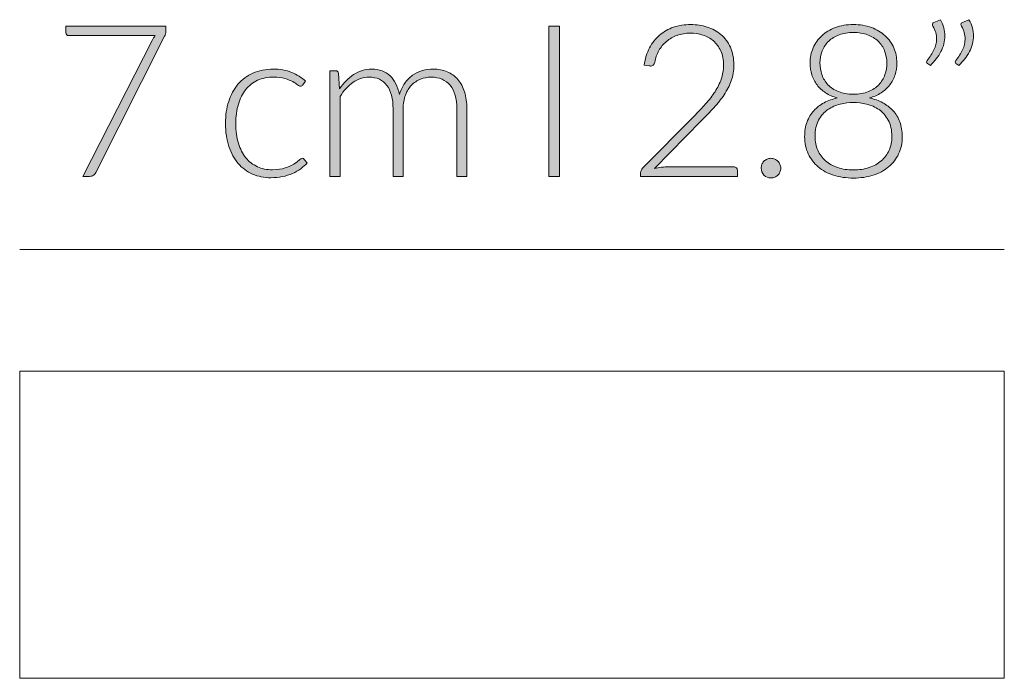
# Model space of a CAD drawing. Header units: inches. Extents: x 37 to 169, y -264 to -88.
# Tile 20 of 29: x 87.75 to 97.57, y -101.6 to -95.03. Entities that reach past the tile are written whole.
import ezdxf

# ---------------------------------------------------------------- set-up
doc = ezdxf.new("R2010")
doc.units = ezdxf.units.IN
doc.header["$MEASUREMENT"] = 0
doc.layers.add('Capa 1', color=7, linetype='Continuous')

# ---------------------------------------------------------------- blocks, each defined once
blk = doc.blocks.new('block 4')
at = {"layer": 'Capa 1'}
h = blk.add_hatch(color=250, dxfattribs=at)
h.dxf.hatch_style = 2
edge = h.paths.add_edge_path()
edge.add_spline(control_points=[(89.2061, -95.0974), (89.2061, -95.0974), (89.2061, -95.1429), (89.2061, -95.1429), (89.2061, -95.1549), (89.2051, -95.1654), (89.2023, -95.1742), (89.1999, -95.183), (89.1968, -95.1906), (89.1933, -95.1969), (89.1933, -95.1969), (88.5067, -96.5569), (88.5067, -96.5569), (88.5009, -96.5681), (88.4933, -96.5774), (88.4837, -96.5845), (88.4744, -96.5915), (88.4616, -96.595), (88.4461, -96.595), (88.4461, -96.595), (88.3772, -96.595), (88.3772, -96.595), (88.3772, -96.595), (89.0686, -95.2404), (89.0686, -95.2404), (89.0776, -95.2219), (89.0886, -95.2054), (89.1014, -95.1906), (89.1014, -95.1906), (88.2377, -95.1906), (88.2377, -95.1906), (88.2298, -95.1906), (88.2236, -95.1878), (88.218, -95.1821), (88.2129, -95.1764), (88.2105, -95.1697), (88.2105, -95.162), (88.2105, -95.162), (88.2105, -95.0974), (88.2105, -95.0974), (88.2105, -95.0974), (89.2061, -95.0974), (89.2061, -95.0974)], knot_values=[0, 0, 0, 0, 1, 1, 1, 2, 2, 2, 3, 3, 3, 4, 4, 4, 5, 5, 5, 6, 6, 6, 7, 7, 7, 8, 8, 8, 9, 9, 9, 10, 10, 10, 11, 11, 11, 12, 12, 12, 13, 13, 13, 14, 14, 14, 14], degree=3, periodic=1)
h = blk.add_hatch(color=250, dxfattribs=at)
h.dxf.hatch_style = 2
edge = h.paths.add_edge_path()
edge.add_spline(control_points=[(90.5735, -95.6827), (90.57, -95.6861), (90.5666, -95.6892), (90.5635, -95.6917), (90.56, -95.6941), (90.5559, -95.6955), (90.55, -95.6955), (90.5431, -95.6955), (90.5335, -95.6906), (90.5211, -95.6812), (90.5087, -95.6715), (90.4922, -95.6612), (90.4718, -95.6498), (90.4512, -95.6386), (90.4257, -95.6281), (90.395, -95.6186), (90.3643, -95.6092), (90.3271, -95.6043), (90.2834, -95.6043), (90.2227, -95.6043), (90.169, -95.6152), (90.1221, -95.6367), (90.0749, -95.6582), (90.0357, -95.6891), (90.0036, -95.7292), (89.9713, -95.7695), (89.9468, -95.8181), (89.9299, -95.8753), (89.913, -95.9325), (89.9044, -95.9967), (89.9044, -96.0679), (89.9044, -96.1419), (89.913, -96.2076), (89.9306, -96.2648), (89.9478, -96.3219), (89.9723, -96.37), (90.004, -96.4093), (90.0357, -96.4484), (90.0743, -96.4782), (90.1194, -96.4987), (90.1645, -96.5192), (90.2145, -96.5293), (90.2696, -96.5293), (90.3206, -96.5293), (90.363, -96.5233), (90.3971, -96.5114), (90.4315, -96.4994), (90.4598, -96.4863), (90.4818, -96.4721), (90.5042, -96.458), (90.5218, -96.4451), (90.5349, -96.433), (90.548, -96.421), (90.5583, -96.4151), (90.5659, -96.4151), (90.5752, -96.4151), (90.5821, -96.4186), (90.5872, -96.4256), (90.5872, -96.4256), (90.6148, -96.4596), (90.6148, -96.4596), (90.5983, -96.4806), (90.5779, -96.5004), (90.5531, -96.5188), (90.5287, -96.5371), (90.5008, -96.5529), (90.4698, -96.5664), (90.4388, -96.5798), (90.405, -96.5901), (90.3685, -96.5975), (90.3323, -96.605), (90.2944, -96.6087), (90.2548, -96.6087), (90.1879, -96.6087), (90.1266, -96.5965), (90.0712, -96.5722), (90.0157, -96.5479), (89.9682, -96.5126), (89.9282, -96.4665), (89.8886, -96.4201), (89.8576, -96.3636), (89.8352, -96.2964), (89.8131, -96.2294), (89.8018, -96.1533), (89.8018, -96.0679), (89.8018, -95.9874), (89.8124, -95.914), (89.8334, -95.8477), (89.8548, -95.7814), (89.8858, -95.7244), (89.9261, -95.6763), (89.9668, -95.6284), (90.0164, -95.5911), (90.0753, -95.5647), (90.1342, -95.5382), (90.2021, -95.5249), (90.2782, -95.5249), (90.3464, -95.5249), (90.4074, -95.5359), (90.4608, -95.5578), (90.5139, -95.5797), (90.5604, -95.6093), (90.6, -95.6467), (90.6, -95.6467), (90.5735, -95.6827), (90.5735, -95.6827)], knot_values=[0, 0, 0, 0, 1, 1, 1, 2, 2, 2, 3, 3, 3, 4, 4, 4, 5, 5, 5, 6, 6, 6, 7, 7, 7, 8, 8, 8, 9, 9, 9, 10, 10, 10, 11, 11, 11, 12, 12, 12, 13, 13, 13, 14, 14, 14, 15, 15, 15, 16, 16, 16, 17, 17, 17, 18, 18, 18, 19, 19, 19, 20, 20, 20, 21, 21, 21, 22, 22, 22, 23, 23, 23, 24, 24, 24, 25, 25, 25, 26, 26, 26, 27, 27, 27, 28, 28, 28, 29, 29, 29, 30, 30, 30, 31, 31, 31, 32, 32, 32, 33, 33, 33, 34, 34, 34, 35, 35, 35, 35], degree=3, periodic=1)
h = blk.add_hatch(color=250, dxfattribs=at)
h.dxf.hatch_style = 2
edge = h.paths.add_edge_path()
edge.add_spline(control_points=[(90.8436, -96.595), (90.8436, -96.595), (90.8436, -95.542), (90.8436, -95.542), (90.8436, -95.542), (90.8983, -95.542), (90.8983, -95.542), (90.9169, -95.542), (90.9273, -95.5508), (90.9304, -95.5683), (90.9304, -95.5683), (90.9397, -95.7208), (90.9397, -95.7208), (90.9603, -95.6918), (90.982, -95.6655), (91.0055, -95.6414), (91.0286, -95.6174), (91.0534, -95.5967), (91.0799, -95.5795), (91.1064, -95.5623), (91.1347, -95.5489), (91.1646, -95.5392), (91.1946, -95.5297), (91.2263, -95.5249), (91.2594, -95.5249), (91.3362, -95.5249), (91.3975, -95.5473), (91.4433, -95.5923), (91.4895, -95.6371), (91.5205, -95.6992), (91.5367, -95.779), (91.5495, -95.7352), (91.567, -95.6975), (91.5901, -95.6658), (91.6128, -95.634), (91.639, -95.6078), (91.6687, -95.5869), (91.6983, -95.5661), (91.7307, -95.5506), (91.7655, -95.5404), (91.8003, -95.5301), (91.8361, -95.5249), (91.8726, -95.5249), (91.9246, -95.5249), (91.9715, -95.5337), (92.0132, -95.5509), (92.0548, -95.5682), (92.09, -95.5938), (92.1193, -95.6276), (92.1486, -95.6615), (92.1709, -95.7032), (92.1864, -95.7525), (92.202, -95.8019), (92.2099, -95.8584), (92.2099, -95.9218), (92.2099, -95.9218), (92.2099, -96.595), (92.2099, -96.595), (92.2099, -96.595), (92.1093, -96.595), (92.1093, -96.595), (92.1093, -96.595), (92.1093, -95.9218), (92.1093, -95.9218), (92.1093, -95.8188), (92.0869, -95.7404), (92.0424, -95.6863), (91.998, -95.6324), (91.9346, -95.6054), (91.8519, -95.6054), (91.8154, -95.6054), (91.7803, -95.6121), (91.7469, -95.6255), (91.7131, -95.639), (91.6835, -95.6589), (91.658, -95.6853), (91.6321, -95.7118), (91.6115, -95.7447), (91.5963, -95.7843), (91.5811, -95.8238), (91.5736, -95.8696), (91.5736, -95.9218), (91.5736, -95.9218), (91.5736, -96.595), (91.5736, -96.595), (91.5736, -96.595), (91.4733, -96.595), (91.4733, -96.595), (91.4733, -96.595), (91.4733, -95.9218), (91.4733, -95.9218), (91.4733, -95.8196), (91.4526, -95.7413), (91.4116, -95.6868), (91.371, -95.6326), (91.3111, -95.6054), (91.2328, -95.6054), (91.1757, -95.6054), (91.1229, -95.6226), (91.074, -95.6567), (91.0255, -95.691), (90.982, -95.7383), (90.9441, -95.7991), (90.9441, -95.7991), (90.9441, -96.595), (90.9441, -96.595), (90.9441, -96.595), (90.8436, -96.595), (90.8436, -96.595)], knot_values=[0, 0, 0, 0, 1, 1, 1, 2, 2, 2, 3, 3, 3, 4, 4, 4, 5, 5, 5, 6, 6, 6, 7, 7, 7, 8, 8, 8, 9, 9, 9, 10, 10, 10, 11, 11, 11, 12, 12, 12, 13, 13, 13, 14, 14, 14, 15, 15, 15, 16, 16, 16, 17, 17, 17, 18, 18, 18, 19, 19, 19, 20, 20, 20, 21, 21, 21, 22, 22, 22, 23, 23, 23, 24, 24, 24, 25, 25, 25, 26, 26, 26, 27, 27, 27, 28, 28, 28, 29, 29, 29, 30, 30, 30, 31, 31, 31, 32, 32, 32, 33, 33, 33, 34, 34, 34, 35, 35, 35, 36, 36, 36, 36], degree=3, periodic=1)
at = {"layer": 'Capa 1', "lineweight": 0}
for points, knots in [([(89.2061, -95.0974), (89.2061, -95.0974), (89.2061, -95.1429), (89.2061, -95.1429), (89.2061, -95.1549), (89.2051, -95.1654), (89.2023, -95.1742), (89.1999, -95.183), (89.1968, -95.1906), (89.1933, -95.1969), (89.1933, -95.1969), (88.5067, -96.5569), (88.5067, -96.5569), (88.5009, -96.5681), (88.4933, -96.5774), (88.4837, -96.5845), (88.4744, -96.5915), (88.4616, -96.595), (88.4461, -96.595), (88.4461, -96.595), (88.3772, -96.595), (88.3772, -96.595), (88.3772, -96.595), (89.0686, -95.2404), (89.0686, -95.2404), (89.0776, -95.2219), (89.0886, -95.2054), (89.1014, -95.1906), (89.1014, -95.1906), (88.2377, -95.1906), (88.2377, -95.1906), (88.2298, -95.1906), (88.2236, -95.1878), (88.218, -95.1821), (88.2129, -95.1764), (88.2105, -95.1697), (88.2105, -95.162), (88.2105, -95.162), (88.2105, -95.0974), (88.2105, -95.0974), (88.2105, -95.0974), (89.2061, -95.0974), (89.2061, -95.0974)], [0, 0, 0, 0, 1, 1, 1, 2, 2, 2, 3, 3, 3, 4, 4, 4, 5, 5, 5, 6, 6, 6, 7, 7, 7, 8, 8, 8, 9, 9, 9, 10, 10, 10, 11, 11, 11, 12, 12, 12, 13, 13, 13, 14, 14, 14, 14]), ([(90.5735, -95.6827), (90.57, -95.6861), (90.5666, -95.6892), (90.5635, -95.6917), (90.56, -95.6941), (90.5559, -95.6955), (90.55, -95.6955), (90.5431, -95.6955), (90.5335, -95.6906), (90.5211, -95.6812), (90.5087, -95.6715), (90.4922, -95.6612), (90.4718, -95.6498), (90.4512, -95.6386), (90.4257, -95.6281), (90.395, -95.6186), (90.3643, -95.6092), (90.3271, -95.6043), (90.2834, -95.6043), (90.2227, -95.6043), (90.169, -95.6152), (90.1221, -95.6367), (90.0749, -95.6582), (90.0357, -95.6891), (90.0036, -95.7292), (89.9713, -95.7695), (89.9468, -95.8181), (89.9299, -95.8753), (89.913, -95.9325), (89.9044, -95.9967), (89.9044, -96.0679), (89.9044, -96.1419), (89.913, -96.2076), (89.9306, -96.2648), (89.9478, -96.3219), (89.9723, -96.37), (90.004, -96.4093), (90.0357, -96.4484), (90.0743, -96.4782), (90.1194, -96.4987), (90.1645, -96.5192), (90.2145, -96.5293), (90.2696, -96.5293), (90.3206, -96.5293), (90.363, -96.5233), (90.3971, -96.5114), (90.4315, -96.4994), (90.4598, -96.4863), (90.4818, -96.4721), (90.5042, -96.458), (90.5218, -96.4451), (90.5349, -96.433), (90.548, -96.421), (90.5583, -96.4151), (90.5659, -96.4151), (90.5752, -96.4151), (90.5821, -96.4186), (90.5872, -96.4256), (90.5872, -96.4256), (90.6148, -96.4596), (90.6148, -96.4596), (90.5983, -96.4806), (90.5779, -96.5004), (90.5531, -96.5188), (90.5287, -96.5371), (90.5008, -96.5529), (90.4698, -96.5664), (90.4388, -96.5798), (90.405, -96.5901), (90.3685, -96.5975), (90.3323, -96.605), (90.2944, -96.6087), (90.2548, -96.6087), (90.1879, -96.6087), (90.1266, -96.5965), (90.0712, -96.5722), (90.0157, -96.5479), (89.9682, -96.5126), (89.9282, -96.4665), (89.8886, -96.4201), (89.8576, -96.3636), (89.8352, -96.2964), (89.8131, -96.2294), (89.8018, -96.1533), (89.8018, -96.0679), (89.8018, -95.9874), (89.8124, -95.914), (89.8334, -95.8477), (89.8548, -95.7814), (89.8858, -95.7244), (89.9261, -95.6763), (89.9668, -95.6284), (90.0164, -95.5911), (90.0753, -95.5647), (90.1342, -95.5382), (90.2021, -95.5249), (90.2782, -95.5249), (90.3464, -95.5249), (90.4074, -95.5359), (90.4608, -95.5578), (90.5139, -95.5797), (90.5604, -95.6093), (90.6, -95.6467), (90.6, -95.6467), (90.5735, -95.6827), (90.5735, -95.6827)], [0, 0, 0, 0, 1, 1, 1, 2, 2, 2, 3, 3, 3, 4, 4, 4, 5, 5, 5, 6, 6, 6, 7, 7, 7, 8, 8, 8, 9, 9, 9, 10, 10, 10, 11, 11, 11, 12, 12, 12, 13, 13, 13, 14, 14, 14, 15, 15, 15, 16, 16, 16, 17, 17, 17, 18, 18, 18, 19, 19, 19, 20, 20, 20, 21, 21, 21, 22, 22, 22, 23, 23, 23, 24, 24, 24, 25, 25, 25, 26, 26, 26, 27, 27, 27, 28, 28, 28, 29, 29, 29, 30, 30, 30, 31, 31, 31, 32, 32, 32, 33, 33, 33, 34, 34, 34, 35, 35, 35, 35]), ([(90.8436, -96.595), (90.8436, -96.595), (90.8436, -95.542), (90.8436, -95.542), (90.8436, -95.542), (90.8983, -95.542), (90.8983, -95.542), (90.9169, -95.542), (90.9273, -95.5508), (90.9304, -95.5683), (90.9304, -95.5683), (90.9397, -95.7208), (90.9397, -95.7208), (90.9603, -95.6918), (90.982, -95.6655), (91.0055, -95.6414), (91.0286, -95.6174), (91.0534, -95.5967), (91.0799, -95.5795), (91.1064, -95.5623), (91.1347, -95.5489), (91.1646, -95.5392), (91.1946, -95.5297), (91.2263, -95.5249), (91.2594, -95.5249), (91.3362, -95.5249), (91.3975, -95.5473), (91.4433, -95.5923), (91.4895, -95.6371), (91.5205, -95.6992), (91.5367, -95.779), (91.5495, -95.7352), (91.567, -95.6975), (91.5901, -95.6658), (91.6128, -95.634), (91.639, -95.6078), (91.6687, -95.5869), (91.6983, -95.5661), (91.7307, -95.5506), (91.7655, -95.5404), (91.8003, -95.5301), (91.8361, -95.5249), (91.8726, -95.5249), (91.9246, -95.5249), (91.9715, -95.5337), (92.0132, -95.5509), (92.0548, -95.5682), (92.09, -95.5938), (92.1193, -95.6276), (92.1486, -95.6615), (92.1709, -95.7032), (92.1864, -95.7525), (92.202, -95.8019), (92.2099, -95.8584), (92.2099, -95.9218), (92.2099, -95.9218), (92.2099, -96.595), (92.2099, -96.595), (92.2099, -96.595), (92.1093, -96.595), (92.1093, -96.595), (92.1093, -96.595), (92.1093, -95.9218), (92.1093, -95.9218), (92.1093, -95.8188), (92.0869, -95.7404), (92.0424, -95.6863), (91.998, -95.6324), (91.9346, -95.6054), (91.8519, -95.6054), (91.8154, -95.6054), (91.7803, -95.6121), (91.7469, -95.6255), (91.7131, -95.639), (91.6835, -95.6589), (91.658, -95.6853), (91.6321, -95.7118), (91.6115, -95.7447), (91.5963, -95.7843), (91.5811, -95.8238), (91.5736, -95.8696), (91.5736, -95.9218), (91.5736, -95.9218), (91.5736, -96.595), (91.5736, -96.595), (91.5736, -96.595), (91.4733, -96.595), (91.4733, -96.595), (91.4733, -96.595), (91.4733, -95.9218), (91.4733, -95.9218), (91.4733, -95.8196), (91.4526, -95.7413), (91.4116, -95.6868), (91.371, -95.6326), (91.3111, -95.6054), (91.2328, -95.6054), (91.1757, -95.6054), (91.1229, -95.6226), (91.074, -95.6567), (91.0255, -95.691), (90.982, -95.7383), (90.9441, -95.7991), (90.9441, -95.7991), (90.9441, -96.595), (90.9441, -96.595), (90.9441, -96.595), (90.8436, -96.595), (90.8436, -96.595)], [0, 0, 0, 0, 1, 1, 1, 2, 2, 2, 3, 3, 3, 4, 4, 4, 5, 5, 5, 6, 6, 6, 7, 7, 7, 8, 8, 8, 9, 9, 9, 10, 10, 10, 11, 11, 11, 12, 12, 12, 13, 13, 13, 14, 14, 14, 15, 15, 15, 16, 16, 16, 17, 17, 17, 18, 18, 18, 19, 19, 19, 20, 20, 20, 21, 21, 21, 22, 22, 22, 23, 23, 23, 24, 24, 24, 25, 25, 25, 26, 26, 26, 27, 27, 27, 28, 28, 28, 29, 29, 29, 30, 30, 30, 31, 31, 31, 32, 32, 32, 33, 33, 33, 34, 34, 34, 35, 35, 35, 36, 36, 36, 36])]:
    blk.add_open_spline(points, degree=3, knots=knots, dxfattribs=at)
blk = doc.blocks.new('block 6')
at = {"layer": 'Capa 1'}
h = blk.add_hatch(color=250, dxfattribs=at)
h.dxf.hatch_style = 2
edge = h.paths.add_edge_path()
edge.add_spline(control_points=[(96.9334, -95.0318), (96.9489, -95.0586), (96.9603, -95.0853), (96.9676, -95.1117), (96.9744, -95.1382), (96.9779, -95.1647), (96.9779, -95.1916), (96.9779, -95.2467), (96.9648, -95.2996), (96.9379, -95.3504), (96.9111, -95.4012), (96.8759, -95.4474), (96.8332, -95.4891), (96.8332, -95.4891), (96.8036, -95.47), (96.8036, -95.47), (96.7984, -95.4657), (96.796, -95.4608), (96.796, -95.4552), (96.796, -95.4495), (96.7981, -95.4445), (96.8022, -95.4403), (96.8291, -95.405), (96.8515, -95.3695), (96.869, -95.3339), (96.8866, -95.2984), (96.8955, -95.2615), (96.8955, -95.2233), (96.8955, -95.1825), (96.8831, -95.1404), (96.8583, -95.0974), (96.8549, -95.0919), (96.8532, -95.0862), (96.8532, -95.0805), (96.8532, -95.0707), (96.8583, -95.0636), (96.869, -95.0593), (96.869, -95.0593), (96.9334, -95.0318), (96.9334, -95.0318)], knot_values=[0, 0, 0, 0, 1, 1, 1, 2, 2, 2, 3, 3, 3, 4, 4, 4, 5, 5, 5, 6, 6, 6, 7, 7, 7, 8, 8, 8, 9, 9, 9, 10, 10, 10, 11, 11, 11, 12, 12, 12, 13, 13, 13, 13], degree=3, periodic=1)
edge = h.paths.add_edge_path()
edge.add_spline(control_points=[(97.2184, -95.0318), (97.2339, -95.0586), (97.2452, -95.0853), (97.2521, -95.1117), (97.2594, -95.1382), (97.2628, -95.1647), (97.2628, -95.1916), (97.2628, -95.2467), (97.2494, -95.2996), (97.2225, -95.3504), (97.1956, -95.4012), (97.1608, -95.4474), (97.1178, -95.4891), (97.1178, -95.4891), (97.0881, -95.47), (97.0881, -95.47), (97.0833, -95.4657), (97.0809, -95.4608), (97.0809, -95.4552), (97.0809, -95.4495), (97.083, -95.4445), (97.0871, -95.4403), (97.114, -95.405), (97.136, -95.3695), (97.1539, -95.3339), (97.1715, -95.2984), (97.1801, -95.2615), (97.1801, -95.2233), (97.1801, -95.1825), (97.1681, -95.1404), (97.1433, -95.0974), (97.1398, -95.0919), (97.1377, -95.0862), (97.1377, -95.0805), (97.1377, -95.0707), (97.1433, -95.0636), (97.1539, -95.0593), (97.1539, -95.0593), (97.2184, -95.0318), (97.2184, -95.0318)], knot_values=[0, 0, 0, 0, 1, 1, 1, 2, 2, 2, 3, 3, 3, 4, 4, 4, 5, 5, 5, 6, 6, 6, 7, 7, 7, 8, 8, 8, 9, 9, 9, 10, 10, 10, 11, 11, 11, 12, 12, 12, 13, 13, 13, 13], degree=3, periodic=1)
h = blk.add_hatch(color=250, dxfattribs=at)
h.dxf.hatch_style = 2
h.paths.add_polyline_path([(93.1345, -96.595), (93.0257, -96.595), (93.0257, -95.0974), (93.1345, -95.0974)])
h = blk.add_hatch(color=250, dxfattribs=at)
h.dxf.hatch_style = 2
edge = h.paths.add_edge_path()
edge.add_spline(control_points=[(94.443, -95.0805), (94.5002, -95.0805), (94.5546, -95.0888), (94.6063, -95.1053), (94.6583, -95.122), (94.7041, -95.147), (94.7434, -95.1806), (94.783, -95.214), (94.8144, -95.256), (94.8378, -95.3065), (94.8609, -95.357), (94.8726, -95.4161), (94.8726, -95.4837), (94.8726, -95.5402), (94.864, -95.5926), (94.8468, -95.6408), (94.8295, -95.6892), (94.8061, -95.7356), (94.7765, -95.78), (94.7468, -95.8245), (94.7124, -95.8677), (94.6731, -95.9097), (94.6338, -95.9518), (94.5928, -95.9945), (94.5498, -96.0382), (94.5498, -96.0382), (94.0809, -96.5166), (94.0809, -96.5166), (94.1033, -96.5111), (94.1271, -96.5068), (94.1512, -96.504), (94.1756, -96.5011), (94.2001, -96.4997), (94.2249, -96.4997), (94.2249, -96.4997), (94.8716, -96.4997), (94.8716, -96.4997), (94.8829, -96.4997), (94.8919, -96.5032), (94.8988, -96.5097), (94.9053, -96.5164), (94.9088, -96.525), (94.9088, -96.5357), (94.9088, -96.5357), (94.9088, -96.595), (94.9088, -96.595), (94.9088, -96.595), (93.9421, -96.595), (93.9421, -96.595), (93.9421, -96.595), (93.9421, -96.559), (93.9421, -96.559), (93.9421, -96.5512), (93.9441, -96.5433), (93.9479, -96.5352), (93.9521, -96.5271), (93.9565, -96.5202), (93.9624, -96.5145), (93.9624, -96.5145), (94.4736, -95.9971), (94.4736, -95.9971), (94.516, -95.954), (94.555, -95.9123), (94.5911, -95.8722), (94.627, -95.8319), (94.6583, -95.7914), (94.6848, -95.7504), (94.7114, -95.7096), (94.732, -95.6675), (94.7472, -95.6245), (94.7623, -95.5814), (94.7699, -95.5356), (94.7699, -95.4869), (94.7699, -95.4319), (94.761, -95.384), (94.7424, -95.3435), (94.7241, -95.3029), (94.6996, -95.2696), (94.669, -95.2435), (94.6383, -95.2174), (94.6028, -95.198), (94.5629, -95.1852), (94.5233, -95.1725), (94.4812, -95.1663), (94.4375, -95.1663), (94.3903, -95.1663), (94.3469, -95.1735), (94.3069, -95.188), (94.2669, -95.2025), (94.2318, -95.2224), (94.2011, -95.2483), (94.1705, -95.2739), (94.145, -95.3048), (94.1247, -95.3403), (94.1047, -95.3759), (94.0909, -95.4148), (94.083, -95.4572), (94.0761, -95.482), (94.062, -95.4943), (94.0406, -95.4943), (94.0392, -95.4943), (94.0375, -95.4941), (94.0354, -95.4937), (94.0334, -95.4934), (94.0313, -95.4932), (94.0299, -95.4932), (94.0299, -95.4932), (93.9793, -95.4848), (93.9793, -95.4848), (93.9875, -95.4205), (94.0051, -95.3633), (94.0316, -95.3134), (94.0582, -95.2633), (94.0916, -95.2209), (94.1315, -95.1863), (94.1719, -95.1518), (94.2184, -95.1255), (94.2714, -95.1075), (94.3245, -95.0895), (94.3817, -95.0805), (94.443, -95.0805)], knot_values=[0, 0, 0, 0, 1, 1, 1, 2, 2, 2, 3, 3, 3, 4, 4, 4, 5, 5, 5, 6, 6, 6, 7, 7, 7, 8, 8, 8, 9, 9, 9, 10, 10, 10, 11, 11, 11, 12, 12, 12, 13, 13, 13, 14, 14, 14, 15, 15, 15, 16, 16, 16, 17, 17, 17, 18, 18, 18, 19, 19, 19, 20, 20, 20, 21, 21, 21, 22, 22, 22, 23, 23, 23, 24, 24, 24, 25, 25, 25, 26, 26, 26, 27, 27, 27, 28, 28, 28, 29, 29, 29, 30, 30, 30, 31, 31, 31, 32, 32, 32, 33, 33, 33, 34, 34, 34, 35, 35, 35, 36, 36, 36, 37, 37, 37, 38, 38, 38, 39, 39, 39, 40, 40, 40, 40], degree=3, periodic=1)
h = blk.add_hatch(color=250, dxfattribs=at)
h.dxf.hatch_style = 2
edge = h.paths.add_edge_path()
edge.add_spline(control_points=[(96.0656, -96.6118), (95.9936, -96.6118), (95.9278, -96.6024), (95.8682, -96.5833), (95.8086, -96.5643), (95.7573, -96.5367), (95.7149, -96.5007), (95.6722, -96.4647), (95.6388, -96.4213), (95.6147, -96.3705), (95.5909, -96.3199), (95.5788, -96.2627), (95.5788, -96.1991), (95.5788, -96.1442), (95.5868, -96.0951), (95.6026, -96.052), (95.6185, -96.009), (95.6408, -95.9716), (95.6698, -95.9399), (95.6987, -95.9082), (95.7332, -95.8817), (95.7731, -95.8605), (95.8128, -95.8393), (95.8569, -95.8234), (95.9047, -95.8129), (95.861, -95.8002), (95.8221, -95.783), (95.7883, -95.7611), (95.7545, -95.7392), (95.7259, -95.713), (95.7032, -95.6827), (95.6801, -95.6524), (95.6626, -95.6186), (95.6508, -95.5816), (95.6388, -95.5446), (95.6326, -95.5049), (95.6326, -95.4626), (95.6326, -95.4097), (95.6429, -95.3599), (95.6629, -95.3134), (95.6829, -95.2667), (95.7118, -95.2262), (95.749, -95.1916), (95.7866, -95.157), (95.832, -95.1299), (95.8851, -95.1101), (95.9385, -95.0903), (95.9988, -95.0805), (96.0656, -95.0805), (96.1321, -95.0805), (96.1917, -95.0903), (96.2451, -95.1101), (96.2985, -95.1299), (96.344, -95.157), (96.3815, -95.1916), (96.4194, -95.2262), (96.4484, -95.2667), (96.4684, -95.3134), (96.4887, -95.3599), (96.4987, -95.4097), (96.4987, -95.4626), (96.4987, -95.5049), (96.4925, -95.5446), (96.4808, -95.5816), (96.4687, -95.6186), (96.4511, -95.6524), (96.4277, -95.6827), (96.4043, -95.713), (96.3757, -95.7392), (96.3419, -95.7611), (96.3082, -95.783), (96.2692, -95.8002), (96.2255, -95.8129), (96.2734, -95.8234), (96.3175, -95.8393), (96.3574, -95.8605), (96.397, -95.8817), (96.4315, -95.9082), (96.4604, -95.9399), (96.4894, -95.9716), (96.5121, -96.009), (96.5283, -96.052), (96.5445, -96.0951), (96.5528, -96.1442), (96.5528, -96.1991), (96.5528, -96.2627), (96.5407, -96.3199), (96.5166, -96.3705), (96.4925, -96.4213), (96.4594, -96.4647), (96.4167, -96.5007), (96.374, -96.5367), (96.3226, -96.5643), (96.263, -96.5833), (96.2034, -96.6024), (96.1376, -96.6118), (96.0656, -96.6118)], knot_values=[0, 0, 0, 0, 1, 1, 1, 2, 2, 2, 3, 3, 3, 4, 4, 4, 5, 5, 5, 6, 6, 6, 7, 7, 7, 8, 8, 8, 9, 9, 9, 10, 10, 10, 11, 11, 11, 12, 12, 12, 13, 13, 13, 14, 14, 14, 15, 15, 15, 16, 16, 16, 17, 17, 17, 18, 18, 18, 19, 19, 19, 20, 20, 20, 21, 21, 21, 22, 22, 22, 23, 23, 23, 24, 24, 24, 25, 25, 25, 26, 26, 26, 27, 27, 27, 28, 28, 28, 29, 29, 29, 30, 30, 30, 31, 31, 31, 32, 32, 32, 32], degree=3, periodic=1)
edge = h.paths.add_edge_path()
edge.add_spline(control_points=[(96.0656, -96.5314), (96.1228, -96.5314), (96.1748, -96.5235), (96.2217, -96.5076), (96.2689, -96.4918), (96.3092, -96.4692), (96.343, -96.4399), (96.3771, -96.4107), (96.4029, -96.3755), (96.4215, -96.3347), (96.4398, -96.2937), (96.4487, -96.2482), (96.4487, -96.1981), (96.4487, -96.1325), (96.437, -96.0779), (96.4129, -96.0341), (96.3888, -95.9904), (96.3581, -95.9554), (96.3209, -95.9292), (96.2834, -95.9032), (96.242, -95.8846), (96.1969, -95.8737), (96.1518, -95.8627), (96.108, -95.8574), (96.0656, -95.8574), (96.0233, -95.8574), (95.9795, -95.8627), (95.9344, -95.8737), (95.8892, -95.8846), (95.8479, -95.9032), (95.8107, -95.9292), (95.7731, -95.9554), (95.7425, -95.9904), (95.7184, -96.0341), (95.6946, -96.0779), (95.6825, -96.1325), (95.6825, -96.1981), (95.6825, -96.2482), (95.6915, -96.2937), (95.7101, -96.3347), (95.7284, -96.3755), (95.7542, -96.4107), (95.788, -96.4399), (95.8214, -96.4692), (95.8617, -96.4918), (95.9089, -96.5076), (95.9564, -96.5235), (96.0084, -96.5314), (96.0656, -96.5314)], knot_values=[0, 0, 0, 0, 1, 1, 1, 2, 2, 2, 3, 3, 3, 4, 4, 4, 5, 5, 5, 6, 6, 6, 7, 7, 7, 8, 8, 8, 9, 9, 9, 10, 10, 10, 11, 11, 11, 12, 12, 12, 13, 13, 13, 14, 14, 14, 15, 15, 15, 16, 16, 16, 16], degree=3, periodic=1)
edge = h.paths.add_edge_path()
edge.add_spline(control_points=[(96.0656, -95.7759), (96.1228, -95.7759), (96.1724, -95.7671), (96.2145, -95.7499), (96.2565, -95.7327), (96.2913, -95.7094), (96.3188, -95.6801), (96.3461, -95.6508), (96.3664, -95.6174), (96.3795, -95.58), (96.3926, -95.5427), (96.3991, -95.5039), (96.3991, -95.4636), (96.3991, -95.4205), (96.3919, -95.3806), (96.3771, -95.3435), (96.3619, -95.3065), (96.3405, -95.2741), (96.312, -95.2467), (96.2834, -95.2192), (96.2482, -95.1976), (96.2069, -95.1821), (96.1659, -95.1666), (96.1187, -95.1589), (96.0656, -95.1589), (96.0129, -95.1589), (95.9654, -95.1666), (95.9237, -95.1821), (95.8823, -95.1976), (95.8472, -95.2192), (95.8186, -95.2467), (95.79, -95.2741), (95.7683, -95.3065), (95.7535, -95.3435), (95.7387, -95.3806), (95.7311, -95.4205), (95.7311, -95.4636), (95.7311, -95.5039), (95.7377, -95.5427), (95.7507, -95.58), (95.7638, -95.6174), (95.7842, -95.6508), (95.8117, -95.6801), (95.8393, -95.7094), (95.8737, -95.7327), (95.9158, -95.7499), (95.9578, -95.7671), (96.0077, -95.7759), (96.0656, -95.7759)], knot_values=[0, 0, 0, 0, 1, 1, 1, 2, 2, 2, 3, 3, 3, 4, 4, 4, 5, 5, 5, 6, 6, 6, 7, 7, 7, 8, 8, 8, 9, 9, 9, 10, 10, 10, 11, 11, 11, 12, 12, 12, 13, 13, 13, 14, 14, 14, 15, 15, 15, 16, 16, 16, 16], degree=3, periodic=1)
h = blk.add_hatch(color=250, dxfattribs=at)
h.dxf.hatch_style = 2
edge = h.paths.add_edge_path()
edge.add_spline(control_points=[(95.1451, -96.5135), (95.1451, -96.5001), (95.1475, -96.4873), (95.1523, -96.4754), (95.1572, -96.4634), (95.164, -96.453), (95.173, -96.4441), (95.182, -96.4353), (95.192, -96.4282), (95.2037, -96.4231), (95.2154, -96.4177), (95.2281, -96.4151), (95.2422, -96.4151), (95.2557, -96.4151), (95.2684, -96.4177), (95.2805, -96.4231), (95.2925, -96.4282), (95.3029, -96.4353), (95.3118, -96.4441), (95.3205, -96.453), (95.3277, -96.4634), (95.3329, -96.4754), (95.338, -96.4873), (95.3408, -96.5001), (95.3408, -96.5135), (95.3408, -96.5276), (95.338, -96.5405), (95.3329, -96.5521), (95.3277, -96.5638), (95.3205, -96.574), (95.3118, -96.5827), (95.3029, -96.5917), (95.2925, -96.5984), (95.2805, -96.6034), (95.2684, -96.6084), (95.2557, -96.6108), (95.2422, -96.6108), (95.2147, -96.6108), (95.1916, -96.6015), (95.173, -96.5827), (95.1544, -96.5641), (95.1451, -96.541), (95.1451, -96.5135)], knot_values=[0, 0, 0, 0, 1, 1, 1, 2, 2, 2, 3, 3, 3, 4, 4, 4, 5, 5, 5, 6, 6, 6, 7, 7, 7, 8, 8, 8, 9, 9, 9, 10, 10, 10, 11, 11, 11, 12, 12, 12, 13, 13, 13, 14, 14, 14, 14], degree=3, periodic=1)
at = {"layer": 'Capa 1', "lineweight": 0}
blk.add_lwpolyline([(93.1345, -96.595), (93.0257, -96.595), (93.0257, -95.0974), (93.1345, -95.0974), (93.1345, -96.595)], dxfattribs=at)
for points, knots in [([(96.9334, -95.0318), (96.9489, -95.0586), (96.9603, -95.0853), (96.9676, -95.1117), (96.9744, -95.1382), (96.9779, -95.1647), (96.9779, -95.1916), (96.9779, -95.2467), (96.9648, -95.2996), (96.9379, -95.3504), (96.9111, -95.4012), (96.8759, -95.4474), (96.8332, -95.4891), (96.8332, -95.4891), (96.8036, -95.47), (96.8036, -95.47), (96.7984, -95.4657), (96.796, -95.4608), (96.796, -95.4552), (96.796, -95.4495), (96.7981, -95.4445), (96.8022, -95.4403), (96.8291, -95.405), (96.8515, -95.3695), (96.869, -95.3339), (96.8866, -95.2984), (96.8955, -95.2615), (96.8955, -95.2233), (96.8955, -95.1825), (96.8831, -95.1404), (96.8583, -95.0974), (96.8549, -95.0919), (96.8532, -95.0862), (96.8532, -95.0805), (96.8532, -95.0707), (96.8583, -95.0636), (96.869, -95.0593), (96.869, -95.0593), (96.9334, -95.0318), (96.9334, -95.0318)], [0, 0, 0, 0, 1, 1, 1, 2, 2, 2, 3, 3, 3, 4, 4, 4, 5, 5, 5, 6, 6, 6, 7, 7, 7, 8, 8, 8, 9, 9, 9, 10, 10, 10, 11, 11, 11, 12, 12, 12, 13, 13, 13, 13]), ([(97.2184, -95.0318), (97.2339, -95.0586), (97.2452, -95.0853), (97.2521, -95.1117), (97.2594, -95.1382), (97.2628, -95.1647), (97.2628, -95.1916), (97.2628, -95.2467), (97.2494, -95.2996), (97.2225, -95.3504), (97.1956, -95.4012), (97.1608, -95.4474), (97.1178, -95.4891), (97.1178, -95.4891), (97.0881, -95.47), (97.0881, -95.47), (97.0833, -95.4657), (97.0809, -95.4608), (97.0809, -95.4552), (97.0809, -95.4495), (97.083, -95.4445), (97.0871, -95.4403), (97.114, -95.405), (97.136, -95.3695), (97.1539, -95.3339), (97.1715, -95.2984), (97.1801, -95.2615), (97.1801, -95.2233), (97.1801, -95.1825), (97.1681, -95.1404), (97.1433, -95.0974), (97.1398, -95.0919), (97.1377, -95.0862), (97.1377, -95.0805), (97.1377, -95.0707), (97.1433, -95.0636), (97.1539, -95.0593), (97.1539, -95.0593), (97.2184, -95.0318), (97.2184, -95.0318)], [0, 0, 0, 0, 1, 1, 1, 2, 2, 2, 3, 3, 3, 4, 4, 4, 5, 5, 5, 6, 6, 6, 7, 7, 7, 8, 8, 8, 9, 9, 9, 10, 10, 10, 11, 11, 11, 12, 12, 12, 13, 13, 13, 13]), ([(94.443, -95.0805), (94.5002, -95.0805), (94.5546, -95.0888), (94.6063, -95.1053), (94.6583, -95.122), (94.7041, -95.147), (94.7434, -95.1806), (94.783, -95.214), (94.8144, -95.256), (94.8378, -95.3065), (94.8609, -95.357), (94.8726, -95.4161), (94.8726, -95.4837), (94.8726, -95.5402), (94.864, -95.5926), (94.8468, -95.6408), (94.8295, -95.6892), (94.8061, -95.7356), (94.7765, -95.78), (94.7468, -95.8245), (94.7124, -95.8677), (94.6731, -95.9097), (94.6338, -95.9518), (94.5928, -95.9945), (94.5498, -96.0382), (94.5498, -96.0382), (94.0809, -96.5166), (94.0809, -96.5166), (94.1033, -96.5111), (94.1271, -96.5068), (94.1512, -96.504), (94.1756, -96.5011), (94.2001, -96.4997), (94.2249, -96.4997), (94.2249, -96.4997), (94.8716, -96.4997), (94.8716, -96.4997), (94.8829, -96.4997), (94.8919, -96.5032), (94.8988, -96.5097), (94.9053, -96.5164), (94.9088, -96.525), (94.9088, -96.5357), (94.9088, -96.5357), (94.9088, -96.595), (94.9088, -96.595), (94.9088, -96.595), (93.9421, -96.595), (93.9421, -96.595), (93.9421, -96.595), (93.9421, -96.559), (93.9421, -96.559), (93.9421, -96.5512), (93.9441, -96.5433), (93.9479, -96.5352), (93.9521, -96.5271), (93.9565, -96.5202), (93.9624, -96.5145), (93.9624, -96.5145), (94.4736, -95.9971), (94.4736, -95.9971), (94.516, -95.954), (94.555, -95.9123), (94.5911, -95.8722), (94.627, -95.8319), (94.6583, -95.7914), (94.6848, -95.7504), (94.7114, -95.7096), (94.732, -95.6675), (94.7472, -95.6245), (94.7623, -95.5814), (94.7699, -95.5356), (94.7699, -95.4869), (94.7699, -95.4319), (94.761, -95.384), (94.7424, -95.3435), (94.7241, -95.3029), (94.6996, -95.2696), (94.669, -95.2435), (94.6383, -95.2174), (94.6028, -95.198), (94.5629, -95.1852), (94.5233, -95.1725), (94.4812, -95.1663), (94.4375, -95.1663), (94.3903, -95.1663), (94.3469, -95.1735), (94.3069, -95.188), (94.2669, -95.2025), (94.2318, -95.2224), (94.2011, -95.2483), (94.1705, -95.2739), (94.145, -95.3048), (94.1247, -95.3403), (94.1047, -95.3759), (94.0909, -95.4148), (94.083, -95.4572), (94.0761, -95.482), (94.062, -95.4943), (94.0406, -95.4943), (94.0392, -95.4943), (94.0375, -95.4941), (94.0354, -95.4937), (94.0334, -95.4934), (94.0313, -95.4932), (94.0299, -95.4932), (94.0299, -95.4932), (93.9793, -95.4848), (93.9793, -95.4848), (93.9875, -95.4205), (94.0051, -95.3633), (94.0316, -95.3134), (94.0582, -95.2633), (94.0916, -95.2209), (94.1315, -95.1863), (94.1719, -95.1518), (94.2184, -95.1255), (94.2714, -95.1075), (94.3245, -95.0895), (94.3817, -95.0805), (94.443, -95.0805)], [0, 0, 0, 0, 1, 1, 1, 2, 2, 2, 3, 3, 3, 4, 4, 4, 5, 5, 5, 6, 6, 6, 7, 7, 7, 8, 8, 8, 9, 9, 9, 10, 10, 10, 11, 11, 11, 12, 12, 12, 13, 13, 13, 14, 14, 14, 15, 15, 15, 16, 16, 16, 17, 17, 17, 18, 18, 18, 19, 19, 19, 20, 20, 20, 21, 21, 21, 22, 22, 22, 23, 23, 23, 24, 24, 24, 25, 25, 25, 26, 26, 26, 27, 27, 27, 28, 28, 28, 29, 29, 29, 30, 30, 30, 31, 31, 31, 32, 32, 32, 33, 33, 33, 34, 34, 34, 35, 35, 35, 36, 36, 36, 37, 37, 37, 38, 38, 38, 39, 39, 39, 40, 40, 40, 40]), ([(96.0656, -96.6118), (95.9936, -96.6118), (95.9278, -96.6024), (95.8682, -96.5833), (95.8086, -96.5643), (95.7573, -96.5367), (95.7149, -96.5007), (95.6722, -96.4647), (95.6388, -96.4213), (95.6147, -96.3705), (95.5909, -96.3199), (95.5788, -96.2627), (95.5788, -96.1991), (95.5788, -96.1442), (95.5868, -96.0951), (95.6026, -96.052), (95.6185, -96.009), (95.6408, -95.9716), (95.6698, -95.9399), (95.6987, -95.9082), (95.7332, -95.8817), (95.7731, -95.8605), (95.8128, -95.8393), (95.8569, -95.8234), (95.9047, -95.8129), (95.861, -95.8002), (95.8221, -95.783), (95.7883, -95.7611), (95.7545, -95.7392), (95.7259, -95.713), (95.7032, -95.6827), (95.6801, -95.6524), (95.6626, -95.6186), (95.6508, -95.5816), (95.6388, -95.5446), (95.6326, -95.5049), (95.6326, -95.4626), (95.6326, -95.4097), (95.6429, -95.3599), (95.6629, -95.3134), (95.6829, -95.2667), (95.7118, -95.2262), (95.749, -95.1916), (95.7866, -95.157), (95.832, -95.1299), (95.8851, -95.1101), (95.9385, -95.0903), (95.9988, -95.0805), (96.0656, -95.0805), (96.1321, -95.0805), (96.1917, -95.0903), (96.2451, -95.1101), (96.2985, -95.1299), (96.344, -95.157), (96.3815, -95.1916), (96.4194, -95.2262), (96.4484, -95.2667), (96.4684, -95.3134), (96.4887, -95.3599), (96.4987, -95.4097), (96.4987, -95.4626), (96.4987, -95.5049), (96.4925, -95.5446), (96.4808, -95.5816), (96.4687, -95.6186), (96.4511, -95.6524), (96.4277, -95.6827), (96.4043, -95.713), (96.3757, -95.7392), (96.3419, -95.7611), (96.3082, -95.783), (96.2692, -95.8002), (96.2255, -95.8129), (96.2734, -95.8234), (96.3175, -95.8393), (96.3574, -95.8605), (96.397, -95.8817), (96.4315, -95.9082), (96.4604, -95.9399), (96.4894, -95.9716), (96.5121, -96.009), (96.5283, -96.052), (96.5445, -96.0951), (96.5528, -96.1442), (96.5528, -96.1991), (96.5528, -96.2627), (96.5407, -96.3199), (96.5166, -96.3705), (96.4925, -96.4213), (96.4594, -96.4647), (96.4167, -96.5007), (96.374, -96.5367), (96.3226, -96.5643), (96.263, -96.5833), (96.2034, -96.6024), (96.1376, -96.6118), (96.0656, -96.6118)], [0, 0, 0, 0, 1, 1, 1, 2, 2, 2, 3, 3, 3, 4, 4, 4, 5, 5, 5, 6, 6, 6, 7, 7, 7, 8, 8, 8, 9, 9, 9, 10, 10, 10, 11, 11, 11, 12, 12, 12, 13, 13, 13, 14, 14, 14, 15, 15, 15, 16, 16, 16, 17, 17, 17, 18, 18, 18, 19, 19, 19, 20, 20, 20, 21, 21, 21, 22, 22, 22, 23, 23, 23, 24, 24, 24, 25, 25, 25, 26, 26, 26, 27, 27, 27, 28, 28, 28, 29, 29, 29, 30, 30, 30, 31, 31, 31, 32, 32, 32, 32]), ([(96.0656, -95.7759), (96.1228, -95.7759), (96.1724, -95.7671), (96.2145, -95.7499), (96.2565, -95.7327), (96.2913, -95.7094), (96.3188, -95.6801), (96.3461, -95.6508), (96.3664, -95.6174), (96.3795, -95.58), (96.3926, -95.5427), (96.3991, -95.5039), (96.3991, -95.4636), (96.3991, -95.4205), (96.3919, -95.3806), (96.3771, -95.3435), (96.3619, -95.3065), (96.3405, -95.2741), (96.312, -95.2467), (96.2834, -95.2192), (96.2482, -95.1976), (96.2069, -95.1821), (96.1659, -95.1666), (96.1187, -95.1589), (96.0656, -95.1589), (96.0129, -95.1589), (95.9654, -95.1666), (95.9237, -95.1821), (95.8823, -95.1976), (95.8472, -95.2192), (95.8186, -95.2467), (95.79, -95.2741), (95.7683, -95.3065), (95.7535, -95.3435), (95.7387, -95.3806), (95.7311, -95.4205), (95.7311, -95.4636), (95.7311, -95.5039), (95.7377, -95.5427), (95.7507, -95.58), (95.7638, -95.6174), (95.7842, -95.6508), (95.8117, -95.6801), (95.8393, -95.7094), (95.8737, -95.7327), (95.9158, -95.7499), (95.9578, -95.7671), (96.0077, -95.7759), (96.0656, -95.7759)], [0, 0, 0, 0, 1, 1, 1, 2, 2, 2, 3, 3, 3, 4, 4, 4, 5, 5, 5, 6, 6, 6, 7, 7, 7, 8, 8, 8, 9, 9, 9, 10, 10, 10, 11, 11, 11, 12, 12, 12, 13, 13, 13, 14, 14, 14, 15, 15, 15, 16, 16, 16, 16]), ([(96.0656, -96.5314), (96.1228, -96.5314), (96.1748, -96.5235), (96.2217, -96.5076), (96.2689, -96.4918), (96.3092, -96.4692), (96.343, -96.4399), (96.3771, -96.4107), (96.4029, -96.3755), (96.4215, -96.3347), (96.4398, -96.2937), (96.4487, -96.2482), (96.4487, -96.1981), (96.4487, -96.1325), (96.437, -96.0779), (96.4129, -96.0341), (96.3888, -95.9904), (96.3581, -95.9554), (96.3209, -95.9292), (96.2834, -95.9032), (96.242, -95.8846), (96.1969, -95.8737), (96.1518, -95.8627), (96.108, -95.8574), (96.0656, -95.8574), (96.0233, -95.8574), (95.9795, -95.8627), (95.9344, -95.8737), (95.8892, -95.8846), (95.8479, -95.9032), (95.8107, -95.9292), (95.7731, -95.9554), (95.7425, -95.9904), (95.7184, -96.0341), (95.6946, -96.0779), (95.6825, -96.1325), (95.6825, -96.1981), (95.6825, -96.2482), (95.6915, -96.2937), (95.7101, -96.3347), (95.7284, -96.3755), (95.7542, -96.4107), (95.788, -96.4399), (95.8214, -96.4692), (95.8617, -96.4918), (95.9089, -96.5076), (95.9564, -96.5235), (96.0084, -96.5314), (96.0656, -96.5314)], [0, 0, 0, 0, 1, 1, 1, 2, 2, 2, 3, 3, 3, 4, 4, 4, 5, 5, 5, 6, 6, 6, 7, 7, 7, 8, 8, 8, 9, 9, 9, 10, 10, 10, 11, 11, 11, 12, 12, 12, 13, 13, 13, 14, 14, 14, 15, 15, 15, 16, 16, 16, 16]), ([(95.1451, -96.5135), (95.1451, -96.5001), (95.1475, -96.4873), (95.1523, -96.4754), (95.1572, -96.4634), (95.164, -96.453), (95.173, -96.4441), (95.182, -96.4353), (95.192, -96.4282), (95.2037, -96.4231), (95.2154, -96.4177), (95.2281, -96.4151), (95.2422, -96.4151), (95.2557, -96.4151), (95.2684, -96.4177), (95.2805, -96.4231), (95.2925, -96.4282), (95.3029, -96.4353), (95.3118, -96.4441), (95.3205, -96.453), (95.3277, -96.4634), (95.3329, -96.4754), (95.338, -96.4873), (95.3408, -96.5001), (95.3408, -96.5135), (95.3408, -96.5276), (95.338, -96.5405), (95.3329, -96.5521), (95.3277, -96.5638), (95.3205, -96.574), (95.3118, -96.5827), (95.3029, -96.5917), (95.2925, -96.5984), (95.2805, -96.6034), (95.2684, -96.6084), (95.2557, -96.6108), (95.2422, -96.6108), (95.2147, -96.6108), (95.1916, -96.6015), (95.173, -96.5827), (95.1544, -96.5641), (95.1451, -96.541), (95.1451, -96.5135)], [0, 0, 0, 0, 1, 1, 1, 2, 2, 2, 3, 3, 3, 4, 4, 4, 5, 5, 5, 6, 6, 6, 7, 7, 7, 8, 8, 8, 9, 9, 9, 10, 10, 10, 11, 11, 11, 12, 12, 12, 13, 13, 13, 14, 14, 14, 14])]:
    blk.add_open_spline(points, degree=3, knots=knots, dxfattribs=at)

msp = doc.modelspace()

# ---------------------------------------------------------------- linework, layer by layer
at = {"layer": 'Capa 1', "color": 7, "lineweight": 9}
msp.add_lwpolyline([(87.7486, -97.3248), (97.5706, -97.3248)], dxfattribs=at)
at = {"layer": 'Capa 1', "color": 250, "lineweight": 5}
msp.add_lwpolyline([(97.5706, -98.5373), (87.7486, -98.5373), (87.7486, -101.6033), (97.5706, -101.6033), (97.5706, -98.5373)], dxfattribs=at)

# ---------------------------------------------------------------- block references
at = {"layer": 'Capa 1'}
for name in ['block 6', 'block 4']:
    msp.add_blockref(name, (0, 0), dxfattribs=at)

doc.saveas('drawing.dxf')
